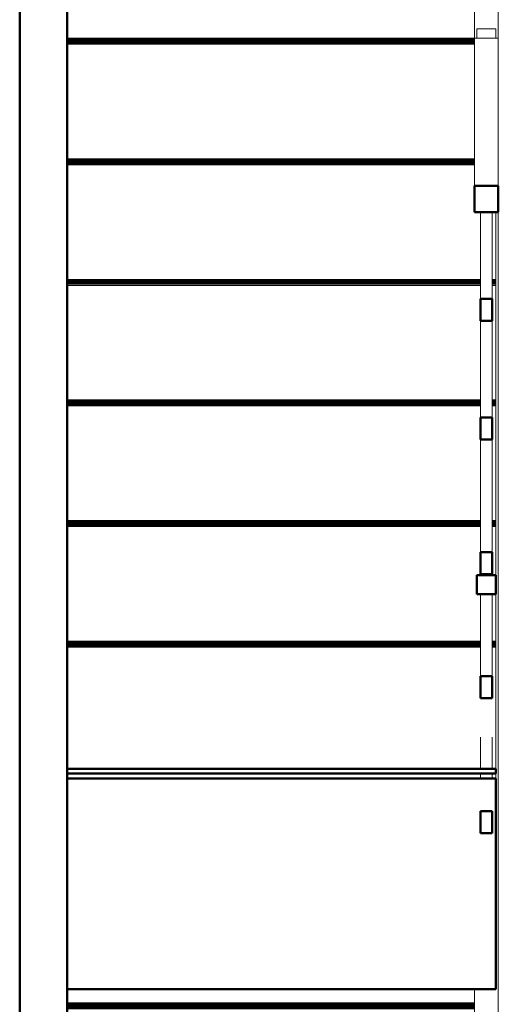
# Model space of a CAD drawing. Header units: millimetres. Extents: x 25703 to 50721, y 2709 to 39176.
# Tile 7 of 65: x 31563 to 32568, y 31584 to 33652. Entities that reach past the tile are written whole.
import ezdxf

# ---------------------------------------------------------------- set-up
doc = ezdxf.new("R2010")
doc.units = ezdxf.units.MM
for name, color, linetype, lineweight in [('A-PART-____-MCUT', 2, 'Continuous', 50), ('A-PART-____-OTLN', 2, 'Continuous', 20), ('A-WALL-____-MCUT', 113, 'Continuous', 50), ('A-WALL-____-OTLN', 113, 'Continuous', 20), ('S-STRS-____-MCUT', 31, 'Continuous', 50), ('S-STRS-____-OTLN', 31, 'Continuous', 20), ('Ограждение', 7, 'Continuous', 20)]:
    doc.layers.add(name, color=color, linetype=linetype, lineweight=lineweight)

# ---------------------------------------------------------------- blocks, each defined once
blk = doc.blocks.new('Прямая форма - V line-608724-В_Этаж 02_Вентиляция')
at = {"layer": 'Ограждение', "color": 253}
for p, q in [((155, 2245.6), (205, 2245.6)), ((155, 2245.6), (155, 365.7)), ((205, 2245.6), (205, 1997.4))]:
    blk.add_line(p, q, dxfattribs=at)
blk = doc.blocks.new('Прямая форма - Steel - Structural-608725-В_Этаж 02_Вентиляция')
blk.add_blockref('Прямая форма - V line-608724-В_Этаж 02_Вентиляция', (0, 0))
blk = doc.blocks.new('Прямая форма - V line-608736-В_Этаж 02_Вентиляция')
at = {"layer": 'Ограждение', "color": 253}
for p, q in [((155, -168.1), (155, 0)), ((205, -168.1), (205, 0)), ((205, -168.1), (155, -168.1))]:
    blk.add_line(p, q, dxfattribs=at)
blk = doc.blocks.new('Прямая форма - Steel - Structural-608737-В_Этаж 02_Вентиляция')
blk.add_blockref('Прямая форма - V line-608736-В_Этаж 02_Вентиляция', (0, 0))
blk = doc.blocks.new('Прямая форма - RAILING - 017-608760-В_Этаж 02_Вентиляция')
for name in ['Прямая форма - Steel - Structural-608725-В_Этаж 02_Вентиляция', 'Прямая форма - Steel - Structural-608737-В_Этаж 02_Вентиляция']:
    blk.add_blockref(name, (0, 0))
blk = doc.blocks.new('Family - V line-609107-В_Этаж 02_Вентиляция')
at = {"layer": 'S-STRS-____-OTLN', "color": 253}
for p, q in [((-695, 2005.5), (160, 2005.5)), ((-695, 2003.3), (160, 2003.3)), ((-695, 2001.2), (160, 2001.2)), ((-695, 1999.2), (160, 1999.2)), ((-695, 1997.4), (160, 1997.4)), ((-695, 1995.9), (160, 1995.9)), ((-695, 1994.6), (160, 1994.6)), ((-695, 1993.7), (160, 1993.7)), ((-695, 1993.2), (160, 1993.2)), ((-695, 1993), (160, 1993))]:
    blk.add_line(p, q, dxfattribs=at)
blk = doc.blocks.new('Family - Timber - Floor-609108-В_Этаж 02_Вентиляция')
blk.add_blockref('Family - V line-609107-В_Этаж 02_Вентиляция', (0, 0))
blk = doc.blocks.new('Family - STAIR - 001-609129-В_Этаж 02_Вентиляция')
blk.add_blockref('Family - Timber - Floor-609108-В_Этаж 02_Вентиляция', (0, 0))
blk = doc.blocks.new('Прямая форма - V line-610384-В_Этаж 02_Вентиляция')
at = {"layer": 'A-WALL-____-MCUT', "color": 9}
for p, q in [((3330, 0), (100, 0)), ((100, -100), (3330, -100))]:
    blk.add_line(p, q, dxfattribs=at)
blk = doc.blocks.new('Прямая форма - SW - 014-610385-В_Этаж 02_Вентиляция')
blk.add_blockref('Прямая форма - V line-610384-В_Этаж 02_Вентиляция', (0, 0))
blk = doc.blocks.new('Family - V line-611168-В_Этаж 02_Вентиляция')
at = {"layer": 'S-STRS-____-OTLN', "color": 253}
for p, q in [((-740, 1501.3), (-740, 1245.5)), ((-740, 1245.5), (-732.5, 1245.5)), ((-740, 1243.3), (-740, 1245.5)), ((-740, 1241.2), (-740, 1243.3)), ((-740, 1243.3), (-732.5, 1243.3)), ((-740, 1239.2), (-740, 1241.2)), ((-740, 1241.2), (-732.5, 1241.2)), ((-707.5, 1245.5), (160, 1245.5)), ((-707.5, 1243.3), (160, 1243.3)), ((-707.5, 1241.2), (160, 1241.2)), ((-740, 1237.4), (-740, 1239.2)), ((-740, 1239.2), (-732.5, 1239.2)), ((-740, 1235.9), (-740, 1237.4)), ((-740, 1237.4), (-732.5, 1237.4)), ((-740, 1234.6), (-740, 1235.9)), ((-740, 1235.9), (-732.5, 1235.9)), ((-740, 1233.7), (-740, 1234.6)), ((-740, 1234.6), (-732.5, 1234.6)), ((-740, 1233.2), (-740, 1233.7)), ((-740, 1233.7), (-732.5, 1233.7)), ((-740, 1233), (-740, 1233.2)), ((-740, 1233.2), (-732.5, 1233.2)), ((-740, 1233), (-732.5, 1233)), ((-707.5, 1239.2), (160, 1239.2)), ((-707.5, 1237.4), (160, 1237.4)), ((-707.5, 1235.9), (160, 1235.9)), ((-707.5, 1234.6), (160, 1234.6)), ((-707.5, 1233.7), (160, 1233.7)), ((-707.5, 1233.2), (160, 1233.2)), ((-707.5, 1233), (160, 1233))]:
    blk.add_line(p, q, dxfattribs=at)
blk = doc.blocks.new('Family - Timber - Floor-611169-В_Этаж 02_Вентиляция')
blk.add_blockref('Family - V line-611168-В_Этаж 02_Вентиляция', (0, 0))
blk = doc.blocks.new('Family - V line-611170-В_Этаж 02_Вентиляция')
at = {"layer": 'S-STRS-____-OTLN', "color": 253}
for p, q in [((-740, 979.6), (-740, 738.8)), ((-740, 738.8), (-732.5, 738.8)), ((-740, 736.6), (-740, 738.8)), ((-740, 734.5), (-740, 736.6)), ((-740, 736.6), (-732.5, 736.6)), ((-740, 732.6), (-740, 734.5)), ((-740, 734.5), (-732.5, 734.5)), ((-740, 730.8), (-740, 732.6)), ((-740, 732.6), (-732.5, 732.6)), ((-740, 729.2), (-740, 730.8)), ((-740, 730.8), (-732.5, 730.8)), ((-740, 728), (-740, 729.2)), ((-740, 729.2), (-732.5, 729.2)), ((-740, 727.1), (-740, 728)), ((-740, 728), (-732.5, 728)), ((-740, 726.5), (-740, 727.1)), ((-740, 727.1), (-732.5, 727.1)), ((-740, 726.3), (-740, 726.5)), ((-740, 726.5), (-732.5, 726.5)), ((-740, 726.3), (-732.5, 726.3)), ((-707.5, 738.8), (160, 738.8)), ((-707.5, 736.6), (160, 736.6)), ((-707.5, 734.5), (160, 734.5)), ((-707.5, 732.6), (160, 732.6)), ((-707.5, 730.8), (160, 730.8)), ((-707.5, 729.2), (160, 729.2)), ((-707.5, 728), (160, 728)), ((-707.5, 727.1), (160, 727.1)), ((-707.5, 726.5), (160, 726.5)), ((-707.5, 726.3), (160, 726.3))]:
    blk.add_line(p, q, dxfattribs=at)
blk = doc.blocks.new('Family - Timber - Floor-611171-В_Этаж 02_Вентиляция')
blk.add_blockref('Family - V line-611170-В_Этаж 02_Вентиляция', (0, 0))
blk = doc.blocks.new('Family - V line-611178-В_Этаж 02_Вентиляция')
at = {"layer": 'S-STRS-____-OTLN', "color": 253}
for p, q in [((-695, -21.2), (160, -21.2)), ((-695, -23.4), (160, -23.4)), ((-695, -25.5), (160, -25.5)), ((-695, -27.4), (160, -27.4)), ((-695, -29.2), (160, -29.2)), ((-695, -30.8), (160, -30.8)), ((-695, -32), (160, -32)), ((-695, -32.9), (160, -32.9)), ((-695, -33.5), (160, -33.5)), ((-695, -33.7), (160, -33.7))]:
    blk.add_line(p, q, dxfattribs=at)
blk = doc.blocks.new('Family - Timber - Floor-611179-В_Этаж 02_Вентиляция')
blk.add_blockref('Family - V line-611178-В_Этаж 02_Вентиляция', (0, 0))
blk = doc.blocks.new('Family - V line-611184-В_Этаж 02_Вентиляция')
at = {"layer": 'S-STRS-____-OTLN', "color": 253}
for p, q in [((-740, 473), (-740, 332)), ((-695, 232.1), (160, 232.1)), ((-695, 230), (160, 230)), ((-695, 227.9), (160, 227.9)), ((-695, 225.9), (160, 225.9)), ((-695, 224.1), (160, 224.1)), ((-695, 222.6), (160, 222.6)), ((-695, 221.3), (160, 221.3)), ((-695, 220.4), (160, 220.4)), ((-695, 219.8), (160, 219.8)), ((-695, 219.6), (160, 219.6))]:
    blk.add_line(p, q, dxfattribs=at)
blk = doc.blocks.new('Family - Timber - Floor-611185-В_Этаж 02_Вентиляция')
blk.add_blockref('Family - V line-611184-В_Этаж 02_Вентиляция', (0, 0))
blk = doc.blocks.new('Family - V line-611196-В_Этаж 02_Вентиляция')
at = {"layer": 'S-STRS-____-MCUT', "color": 9}
for p, q in [((160, 1511.3), (-740, 1511.3)), ((-740, 1511.3), (-740, 1501.3)), ((160, 1501.3), (160, 1511.3)), ((-740, 1501.3), (160, 1501.3))]:
    blk.add_line(p, q, dxfattribs=at)
blk = doc.blocks.new('Family - Timber - Floor-611197-В_Этаж 02_Вентиляция')
blk.add_blockref('Family - V line-611196-В_Этаж 02_Вентиляция', (0, 0))
blk = doc.blocks.new('Family - V line-611202-В_Этаж 02_Вентиляция')
at = {"layer": 'S-STRS-____-OTLN', "color": 253}
for p, q in [((-740, 726.3), (-740, 485.5)), ((-740, 485.5), (-732.5, 485.5)), ((-740, 483.3), (-740, 485.5)), ((-740, 481.2), (-740, 483.3)), ((-740, 483.3), (-732.5, 483.3)), ((-740, 479.2), (-740, 481.2)), ((-740, 481.2), (-732.5, 481.2)), ((-740, 477.4), (-740, 479.2)), ((-740, 479.2), (-732.5, 479.2)), ((-740, 475.9), (-740, 477.4)), ((-740, 477.4), (-732.5, 477.4)), ((-740, 474.6), (-740, 475.9)), ((-740, 475.9), (-732.5, 475.9)), ((-707.5, 485.5), (160, 485.5)), ((-707.5, 483.3), (160, 483.3)), ((-707.5, 481.2), (160, 481.2)), ((-707.5, 479.2), (160, 479.2)), ((-707.5, 477.4), (160, 477.4)), ((-707.5, 475.9), (160, 475.9)), ((-740, 473.7), (-740, 474.6)), ((-740, 474.6), (-732.5, 474.6)), ((-740, 473.2), (-740, 473.7)), ((-740, 473.7), (-732.5, 473.7)), ((-740, 473), (-740, 473.2)), ((-740, 473.2), (-732.5, 473.2)), ((-740, 473), (-732.5, 473)), ((-707.5, 474.6), (160, 474.6)), ((-707.5, 473.7), (160, 473.7)), ((-707.5, 473.2), (160, 473.2)), ((-707.5, 473), (160, 473))]:
    blk.add_line(p, q, dxfattribs=at)
blk = doc.blocks.new('Family - Timber - Floor-611203-В_Этаж 02_Вентиляция')
blk.add_blockref('Family - V line-611202-В_Этаж 02_Вентиляция', (0, 0))
blk = doc.blocks.new('Family - V line-611234-В_Этаж 02_Вентиляция')
at = {"layer": 'S-STRS-____-MCUT', "color": 9}
for p, q in [((-740, 1963.7), (-740, 1521.3)), ((160, 1963.7), (-740, 1963.7)), ((160, 1521.3), (160, 1963.7)), ((-740, 1521.3), (160, 1521.3))]:
    blk.add_line(p, q, dxfattribs=at)
at = {"layer": 'S-STRS-____-OTLN', "color": 253}
blk.add_line((-740, 1511.3), (-740, 1521.3), dxfattribs=at)
blk = doc.blocks.new('Family - Concrete - Structural-611235-В_Этаж 02_Вентиляция')
blk.add_blockref('Family - V line-611234-В_Этаж 02_Вентиляция', (0, 0))
blk = doc.blocks.new('Family - V line-611236-В_Этаж 02_Вентиляция')
at = {"layer": 'S-STRS-____-OTLN', "color": 253}
for p, q in [((-740, 1233), (-740, 1134.1)), ((-740, 1094.1), (-740, 992.1)), ((-740, 992.1), (-732.5, 992.1)), ((-740, 990), (-740, 992.1)), ((-740, 987.9), (-740, 990)), ((-740, 990), (-732.5, 990)), ((-740, 985.9), (-740, 987.9)), ((-740, 987.9), (-732.5, 987.9)), ((-740, 984.1), (-740, 985.9)), ((-740, 985.9), (-732.5, 985.9)), ((-740, 982.6), (-740, 984.1)), ((-740, 984.1), (-732.5, 984.1)), ((-740, 981.3), (-740, 982.6)), ((-740, 982.6), (-732.5, 982.6)), ((-740, 980.4), (-740, 981.3)), ((-740, 981.3), (-732.5, 981.3)), ((-740, 979.8), (-740, 980.4)), ((-740, 980.4), (-732.5, 980.4)), ((-740, 979.6), (-740, 979.8)), ((-740, 979.8), (-732.5, 979.8)), ((-740, 979.6), (-732.5, 979.6)), ((-707.5, 992.1), (160, 992.1)), ((-707.5, 990), (160, 990)), ((-707.5, 987.9), (160, 987.9)), ((-707.5, 985.9), (160, 985.9)), ((-707.5, 984.1), (160, 984.1)), ((-707.5, 982.6), (160, 982.6)), ((-707.5, 981.3), (160, 981.3)), ((-707.5, 980.4), (160, 980.4)), ((-707.5, 979.8), (160, 979.8)), ((-707.5, 979.6), (160, 979.6))]:
    blk.add_line(p, q, dxfattribs=at)
blk = doc.blocks.new('Family - Timber - Floor-611237-В_Этаж 02_Вентиляция')
blk.add_blockref('Family - V line-611236-В_Этаж 02_Вентиляция', (0, 0))
blk = doc.blocks.new('Family - STAIR - 001-611246-В_Этаж 02_Вентиляция')
for name in ['Family - Concrete - Structural-611235-В_Этаж 02_Вентиляция', 'Family - Timber - Floor-611197-В_Этаж 02_Вентиляция', 'Family - Timber - Floor-611169-В_Этаж 02_Вентиляция', 'Family - Timber - Floor-611237-В_Этаж 02_Вентиляция', 'Family - Timber - Floor-611171-В_Этаж 02_Вентиляция', 'Family - Timber - Floor-611203-В_Этаж 02_Вентиляция', 'Family - Timber - Floor-611185-В_Этаж 02_Вентиляция', 'Family - Timber - Floor-611179-В_Этаж 02_Вентиляция']:
    blk.add_blockref(name, (0, 0))
blk = doc.blocks.new('Family - V line-611248-В_Этаж 02_Вентиляция')
at = {"layer": 'A-PART-____-OTLN', "color": 253}
for p, q in [((-740, 1501.3), (-740, 1245.5)), ((-740, 1245.5), (-732.5, 1245.5)), ((-740, 1243.3), (-740, 1245.5)), ((-740, 1241.2), (-740, 1243.3)), ((-740, 1243.3), (-732.5, 1243.3)), ((-740, 1239.2), (-740, 1241.2)), ((-740, 1241.2), (-732.5, 1241.2)), ((-707.5, 1245.5), (160, 1245.5)), ((-707.5, 1243.3), (160, 1243.3)), ((-707.5, 1241.2), (160, 1241.2)), ((-740, 1237.4), (-740, 1239.2)), ((-740, 1239.2), (-732.5, 1239.2)), ((-740, 1235.9), (-740, 1237.4)), ((-740, 1237.4), (-732.5, 1237.4)), ((-740, 1234.6), (-740, 1235.9)), ((-740, 1235.9), (-732.5, 1235.9)), ((-740, 1233.7), (-740, 1234.6)), ((-740, 1234.6), (-732.5, 1234.6)), ((-740, 1233.2), (-740, 1233.7)), ((-740, 1233.7), (-732.5, 1233.7)), ((-740, 1233), (-740, 1233.2)), ((-740, 1233.2), (-732.5, 1233.2)), ((-740, 1233), (-732.5, 1233)), ((-707.5, 1239.2), (160, 1239.2)), ((-707.5, 1237.4), (160, 1237.4)), ((-707.5, 1235.9), (160, 1235.9)), ((-707.5, 1234.6), (160, 1234.6)), ((-707.5, 1233.7), (160, 1233.7)), ((-707.5, 1233.2), (160, 1233.2)), ((-707.5, 1233), (160, 1233))]:
    blk.add_line(p, q, dxfattribs=at)
blk = doc.blocks.new('Family - Timber - Floor-611249-В_Этаж 02_Вентиляция')
blk.add_blockref('Family - V line-611248-В_Этаж 02_Вентиляция', (0, 0))
blk = doc.blocks.new('Family - V line-611251-В_Этаж 02_Вентиляция')
at = {"layer": 'A-PART-____-OTLN', "color": 253}
for p, q in [((-740, 979.6), (-740, 738.8)), ((-740, 738.8), (-732.5, 738.8)), ((-740, 736.6), (-740, 738.8)), ((-740, 734.5), (-740, 736.6)), ((-740, 736.6), (-732.5, 736.6)), ((-740, 732.6), (-740, 734.5)), ((-740, 734.5), (-732.5, 734.5)), ((-740, 730.8), (-740, 732.6)), ((-740, 732.6), (-732.5, 732.6)), ((-740, 729.2), (-740, 730.8)), ((-740, 730.8), (-732.5, 730.8)), ((-740, 728), (-740, 729.2)), ((-740, 729.2), (-732.5, 729.2)), ((-740, 727.1), (-740, 728)), ((-740, 728), (-732.5, 728)), ((-740, 726.5), (-740, 727.1)), ((-740, 727.1), (-732.5, 727.1)), ((-740, 726.3), (-740, 726.5)), ((-740, 726.5), (-732.5, 726.5)), ((-740, 726.3), (-732.5, 726.3)), ((-707.5, 738.8), (160, 738.8)), ((-707.5, 736.6), (160, 736.6)), ((-707.5, 734.5), (160, 734.5)), ((-707.5, 732.6), (160, 732.6)), ((-707.5, 730.8), (160, 730.8)), ((-707.5, 729.2), (160, 729.2)), ((-707.5, 728), (160, 728)), ((-707.5, 727.1), (160, 727.1)), ((-707.5, 726.5), (160, 726.5)), ((-707.5, 726.3), (160, 726.3))]:
    blk.add_line(p, q, dxfattribs=at)
blk = doc.blocks.new('Family - Timber - Floor-611252-В_Этаж 02_Вентиляция')
blk.add_blockref('Family - V line-611251-В_Этаж 02_Вентиляция', (0, 0))
blk = doc.blocks.new('Family - V line-611263-В_Этаж 02_Вентиляция')
at = {"layer": 'A-PART-____-OTLN', "color": 253}
for p, q in [((-695, -21.2), (160, -21.2)), ((-695, -23.4), (160, -23.4)), ((-695, -25.5), (160, -25.5)), ((-695, -27.4), (160, -27.4)), ((-695, -29.2), (160, -29.2)), ((-695, -30.8), (160, -30.8)), ((-695, -32), (160, -32)), ((-695, -32.9), (160, -32.9)), ((-695, -33.5), (160, -33.5)), ((-695, -33.7), (160, -33.7))]:
    blk.add_line(p, q, dxfattribs=at)
blk = doc.blocks.new('Family - Timber - Floor-611264-В_Этаж 02_Вентиляция')
blk.add_blockref('Family - V line-611263-В_Этаж 02_Вентиляция', (0, 0))
blk = doc.blocks.new('Family - V line-611272-В_Этаж 02_Вентиляция')
at = {"layer": 'A-PART-____-OTLN', "color": 253}
for p, q in [((-740, 473), (-740, 332)), ((-695, 232.1), (160, 232.1)), ((-695, 230), (160, 230)), ((-695, 227.9), (160, 227.9)), ((-695, 225.9), (160, 225.9)), ((-695, 224.1), (160, 224.1)), ((-695, 222.6), (160, 222.6)), ((-695, 221.3), (160, 221.3)), ((-695, 220.4), (160, 220.4)), ((-695, 219.8), (160, 219.8)), ((-695, 219.6), (160, 219.6))]:
    blk.add_line(p, q, dxfattribs=at)
blk = doc.blocks.new('Family - Timber - Floor-611273-В_Этаж 02_Вентиляция')
blk.add_blockref('Family - V line-611272-В_Этаж 02_Вентиляция', (0, 0))
blk = doc.blocks.new('Family - V line-611290-В_Этаж 02_Вентиляция')
at = {"layer": 'A-PART-____-MCUT', "color": 9}
for p, q in [((160, 1511.3), (-740, 1511.3)), ((-740, 1511.3), (-740, 1501.3)), ((160, 1501.3), (160, 1511.3)), ((-740, 1501.3), (160, 1501.3))]:
    blk.add_line(p, q, dxfattribs=at)
blk = doc.blocks.new('Family - Timber - Floor-611291-В_Этаж 02_Вентиляция')
blk.add_blockref('Family - V line-611290-В_Этаж 02_Вентиляция', (0, 0))
blk = doc.blocks.new('Family - V line-611299-В_Этаж 02_Вентиляция')
at = {"layer": 'A-PART-____-OTLN', "color": 253}
for p, q in [((-740, 726.3), (-740, 485.5)), ((-740, 485.5), (-732.5, 485.5)), ((-740, 483.3), (-740, 485.5)), ((-740, 481.2), (-740, 483.3)), ((-740, 483.3), (-732.5, 483.3)), ((-740, 479.2), (-740, 481.2)), ((-740, 481.2), (-732.5, 481.2)), ((-740, 477.4), (-740, 479.2)), ((-740, 479.2), (-732.5, 479.2)), ((-740, 475.9), (-740, 477.4)), ((-740, 477.4), (-732.5, 477.4)), ((-740, 474.6), (-740, 475.9)), ((-740, 475.9), (-732.5, 475.9)), ((-707.5, 485.5), (160, 485.5)), ((-707.5, 483.3), (160, 483.3)), ((-707.5, 481.2), (160, 481.2)), ((-707.5, 479.2), (160, 479.2)), ((-707.5, 477.4), (160, 477.4)), ((-707.5, 475.9), (160, 475.9)), ((-740, 473.7), (-740, 474.6)), ((-740, 474.6), (-732.5, 474.6)), ((-740, 473.2), (-740, 473.7)), ((-740, 473.7), (-732.5, 473.7)), ((-740, 473), (-740, 473.2)), ((-740, 473.2), (-732.5, 473.2)), ((-740, 473), (-732.5, 473)), ((-707.5, 474.6), (160, 474.6)), ((-707.5, 473.7), (160, 473.7)), ((-707.5, 473.2), (160, 473.2)), ((-707.5, 473), (160, 473))]:
    blk.add_line(p, q, dxfattribs=at)
blk = doc.blocks.new('Family - Timber - Floor-611300-В_Этаж 02_Вентиляция')
blk.add_blockref('Family - V line-611299-В_Этаж 02_Вентиляция', (0, 0))
blk = doc.blocks.new('Family - V line-611347-В_Этаж 02_Вентиляция')
at = {"layer": 'A-PART-____-MCUT', "color": 9}
for p, q in [((-740, 1963.7), (-740, 1521.3)), ((160, 1963.7), (-740, 1963.7)), ((160, 1521.3), (160, 1963.7)), ((-740, 1521.3), (160, 1521.3))]:
    blk.add_line(p, q, dxfattribs=at)
at = {"layer": 'A-PART-____-OTLN', "color": 253}
blk.add_line((-740, 1511.3), (-740, 1521.3), dxfattribs=at)
blk = doc.blocks.new('Family - Concrete - Structural-611348-В_Этаж 02_Вентиляция')
blk.add_blockref('Family - V line-611347-В_Этаж 02_Вентиляция', (0, 0))
blk = doc.blocks.new('Family - V line-611350-В_Этаж 02_Вентиляция')
at = {"layer": 'A-PART-____-OTLN', "color": 253}
for p, q in [((-740, 1233), (-740, 1134.1)), ((-740, 1094.1), (-740, 992.1)), ((-740, 992.1), (-732.5, 992.1)), ((-740, 990), (-740, 992.1)), ((-740, 987.9), (-740, 990)), ((-740, 990), (-732.5, 990)), ((-740, 985.9), (-740, 987.9)), ((-740, 987.9), (-732.5, 987.9)), ((-740, 984.1), (-740, 985.9)), ((-740, 985.9), (-732.5, 985.9)), ((-740, 982.6), (-740, 984.1)), ((-740, 984.1), (-732.5, 984.1)), ((-740, 981.3), (-740, 982.6)), ((-740, 982.6), (-732.5, 982.6)), ((-740, 980.4), (-740, 981.3)), ((-740, 981.3), (-732.5, 981.3)), ((-740, 979.8), (-740, 980.4)), ((-740, 980.4), (-732.5, 980.4)), ((-740, 979.6), (-740, 979.8)), ((-740, 979.8), (-732.5, 979.8)), ((-740, 979.6), (-732.5, 979.6)), ((-707.5, 992.1), (160, 992.1)), ((-707.5, 990), (160, 990)), ((-707.5, 987.9), (160, 987.9)), ((-707.5, 985.9), (160, 985.9)), ((-707.5, 984.1), (160, 984.1)), ((-707.5, 982.6), (160, 982.6)), ((-707.5, 981.3), (160, 981.3)), ((-707.5, 980.4), (160, 980.4)), ((-707.5, 979.8), (160, 979.8)), ((-707.5, 979.6), (160, 979.6))]:
    blk.add_line(p, q, dxfattribs=at)
blk = doc.blocks.new('Family - Timber - Floor-611351-В_Этаж 02_Вентиляция')
blk.add_blockref('Family - V line-611350-В_Этаж 02_Вентиляция', (0, 0))
blk = doc.blocks.new('Прямая форма - V line-611394-В_Этаж 02_Вентиляция')
at = {"layer": 'Ограждение', "color": 9, "lineweight": 50}
for p, q in [((192.5, 1126.1), (167.5, 1126.1)), ((167.5, 1126.1), (167.5, 1080)), ((192.5, 1080), (192.5, 1126.1)), ((167.5, 1080), (192.5, 1080))]:
    blk.add_line(p, q, dxfattribs=at)
at = {"layer": 'Ограждение', "color": 253}
for p, q in [((167.5, 1080), (167.5, 843)), ((192.5, 843), (192.5, 1080))]:
    blk.add_line(p, q, dxfattribs=at)
blk = doc.blocks.new('Прямая форма - Steel - Stainless-611395-В_Этаж 02_Вентиляция')
blk.add_blockref('Прямая форма - V line-611394-В_Этаж 02_Вентиляция', (0, 0))
blk = doc.blocks.new('Прямая форма - V line-611400-В_Этаж 02_Вентиляция')
at = {"layer": 'Ограждение', "color": 9, "lineweight": 50}
for p, q in [((192.5, 1669.7), (167.5, 1669.7)), ((167.5, 1669.7), (167.5, 1623.6)), ((192.5, 1623.6), (192.5, 1669.7)), ((167.5, 1623.6), (192.5, 1623.6))]:
    blk.add_line(p, q, dxfattribs=at)
at = {"layer": 'Ограждение', "color": 253}
for p, q in [((167.5, 1555), (167.5, 1545)), ((192.5, 1545), (192.5, 1555)), ((167.5, 1535), (167.5, 1468.4)), ((192.5, 1468.4), (192.5, 1535))]:
    blk.add_line(p, q, dxfattribs=at)
blk = doc.blocks.new('Прямая форма - Steel - Stainless-611401-В_Этаж 02_Вентиляция')
blk.add_blockref('Прямая форма - V line-611400-В_Этаж 02_Вентиляция', (0, 0))
blk = doc.blocks.new('Прямая форма - V line-611402-В_Этаж 02_Вентиляция')
at = {"layer": 'Ограждение', "color": 9, "lineweight": 50}
for p, q in [((205, 365.7), (155, 365.7)), ((155, 365.7), (155, 310.3)), ((205, 310.3), (205, 365.7)), ((155, 310.3), (205, 310.3))]:
    blk.add_line(p, q, dxfattribs=at)
at = {"layer": 'Ограждение', "color": 253}
for p, q in [((155, 310.3), (155, 0)), ((205, 310.3), (205, 0)), ((205, 0), (155, 0))]:
    blk.add_line(p, q, dxfattribs=at)
blk = doc.blocks.new('Прямая форма - Steel - Structural-611403-В_Этаж 02_Вентиляция')
blk.add_blockref('Прямая форма - V line-611402-В_Этаж 02_Вентиляция', (0, 0))
blk = doc.blocks.new('Прямая форма - V line-611422-В_Этаж 02_Вентиляция')
at = {"layer": 'Ограждение', "color": 9, "lineweight": 50}
for p, q in [((200, 1167.8), (160, 1167.8)), ((160, 1167.8), (160, 1127.8)), ((200, 1127.8), (200, 1167.8)), ((160, 1127.8), (200, 1127.8))]:
    blk.add_line(p, q, dxfattribs=at)
blk = doc.blocks.new('Прямая форма - Steel - Structural-611423-В_Этаж 02_Вентиляция')
blk.add_blockref('Прямая форма - V line-611422-В_Этаж 02_Вентиляция', (0, 0))
blk = doc.blocks.new('Прямая форма - V line-611426-В_Этаж 02_Вентиляция')
at = {"layer": 'Ограждение', "color": 9, "lineweight": 50}
for p, q in [((192.5, 843), (167.5, 843)), ((167.5, 843), (167.5, 796.9)), ((192.5, 796.9), (192.5, 843)), ((167.5, 796.9), (192.5, 796.9))]:
    blk.add_line(p, q, dxfattribs=at)
at = {"layer": 'Ограждение', "color": 253}
for p, q in [((167.5, 796.9), (167.5, 593.8)), ((192.5, 593.8), (192.5, 796.9))]:
    blk.add_line(p, q, dxfattribs=at)
blk = doc.blocks.new('Прямая форма - Steel - Stainless-611427-В_Этаж 02_Вентиляция')
blk.add_blockref('Прямая форма - V line-611426-В_Этаж 02_Вентиляция', (0, 0))
blk = doc.blocks.new('Прямая форма - V line-611428-В_Этаж 02_Вентиляция')
at = {"layer": 'Ограждение', "color": 253}
for p, q in [((160, -20), (160, 0)), ((160, -20), (200, -20)), ((200, -20), (200, 0))]:
    blk.add_line(p, q, dxfattribs=at)
blk = doc.blocks.new('Прямая форма - Steel - Structural-611429-В_Этаж 02_Вентиляция')
blk.add_blockref('Прямая форма - V line-611428-В_Этаж 02_Вентиляция', (0, 0))
blk = doc.blocks.new('Прямая форма - V line-611430-В_Этаж 02_Вентиляция')
at = {"layer": 'Ограждение', "color": 9, "lineweight": 50}
for p, q in [((192.5, 1386.6), (167.5, 1386.6)), ((167.5, 1386.6), (167.5, 1340.4)), ((192.5, 1340.4), (192.5, 1386.6)), ((167.5, 1340.4), (192.5, 1340.4))]:
    blk.add_line(p, q, dxfattribs=at)
at = {"layer": 'Ограждение', "color": 253}
for p, q in [((167.5, 1340.4), (167.5, 1167.8)), ((192.5, 1167.8), (192.5, 1340.4)), ((167.5, 1127.8), (167.5, 1126.1)), ((192.5, 1126.1), (192.5, 1127.8))]:
    blk.add_line(p, q, dxfattribs=at)
blk = doc.blocks.new('Прямая форма - Steel - Stainless-611431-В_Этаж 02_Вентиляция')
blk.add_blockref('Прямая форма - V line-611430-В_Этаж 02_Вентиляция', (0, 0))
blk = doc.blocks.new('Прямая форма - V line-611432-В_Этаж 02_Вентиляция')
at = {"layer": 'Ограждение', "color": 9, "lineweight": 50}
for p, q in [((192.5, 593.8), (167.5, 593.8)), ((167.5, 593.8), (167.5, 547.7)), ((192.5, 547.7), (192.5, 593.8)), ((167.5, 547.7), (192.5, 547.7))]:
    blk.add_line(p, q, dxfattribs=at)
at = {"layer": 'Ограждение', "color": 253}
for p, q in [((167.5, 547.7), (167.5, 365.7)), ((192.5, 365.7), (192.5, 547.7))]:
    blk.add_line(p, q, dxfattribs=at)
blk = doc.blocks.new('Прямая форма - Steel - Stainless-611433-В_Этаж 02_Вентиляция')
blk.add_blockref('Прямая форма - V line-611432-В_Этаж 02_Вентиляция', (0, 0))
blk = doc.blocks.new('Прямая форма - RAILING - 016-611442-В_Этаж 02_Вентиляция')
for name in ['Прямая форма - Steel - Stainless-611401-В_Этаж 02_Вентиляция', 'Прямая форма - Steel - Stainless-611431-В_Этаж 02_Вентиляция', 'Прямая форма - Steel - Structural-611423-В_Этаж 02_Вентиляция', 'Прямая форма - Steel - Stainless-611395-В_Этаж 02_Вентиляция', 'Прямая форма - Steel - Stainless-611427-В_Этаж 02_Вентиляция', 'Прямая форма - Steel - Stainless-611433-В_Этаж 02_Вентиляция', 'Прямая форма - Steel - Structural-611403-В_Этаж 02_Вентиляция', 'Прямая форма - Steel - Structural-611429-В_Этаж 02_Вентиляция']:
    blk.add_blockref(name, (0, 0))
blk = doc.blocks.new('Family - V line-611450-В_Этаж 02_Вентиляция')
at = {"layer": 'A-PART-____-MCUT', "color": 9}
for p, q in [((192.5, 1126.1), (167.5, 1126.1)), ((167.5, 1126.1), (167.5, 1080)), ((192.5, 1080), (192.5, 1126.1)), ((167.5, 1080), (192.5, 1080))]:
    blk.add_line(p, q, dxfattribs=at)
at = {"layer": 'A-PART-____-OTLN', "color": 253}
for p, q in [((167.5, 1080), (167.5, 843)), ((192.5, 843), (192.5, 1080))]:
    blk.add_line(p, q, dxfattribs=at)
blk = doc.blocks.new('Family - Steel - Stainless-611451-В_Этаж 02_Вентиляция')
blk.add_blockref('Family - V line-611450-В_Этаж 02_Вентиляция', (0, 0))
blk = doc.blocks.new('Family - V line-611459-В_Этаж 02_Вентиляция')
at = {"layer": 'A-PART-____-MCUT', "color": 9}
for p, q in [((192.5, 1669.7), (167.5, 1669.7)), ((167.5, 1669.7), (167.5, 1623.6)), ((192.5, 1623.6), (192.5, 1669.7)), ((167.5, 1623.6), (192.5, 1623.6))]:
    blk.add_line(p, q, dxfattribs=at)
at = {"layer": 'A-PART-____-OTLN', "color": 253}
for p, q in [((167.5, 1555), (167.5, 1545)), ((192.5, 1545), (192.5, 1555)), ((167.5, 1535), (167.5, 1468.4)), ((192.5, 1468.4), (192.5, 1535))]:
    blk.add_line(p, q, dxfattribs=at)
blk = doc.blocks.new('Family - Steel - Stainless-611460-В_Этаж 02_Вентиляция')
blk.add_blockref('Family - V line-611459-В_Этаж 02_Вентиляция', (0, 0))
blk = doc.blocks.new('Family - V line-611462-В_Этаж 02_Вентиляция')
at = {"layer": 'A-PART-____-MCUT', "color": 9}
for p, q in [((205, 365.7), (155, 365.7)), ((155, 365.7), (155, 310.3)), ((205, 310.3), (205, 365.7)), ((155, 310.3), (205, 310.3))]:
    blk.add_line(p, q, dxfattribs=at)
at = {"layer": 'A-PART-____-OTLN', "color": 253}
for p, q in [((155, 310.3), (155, 0)), ((205, 310.3), (205, 0)), ((205, 0), (155, 0))]:
    blk.add_line(p, q, dxfattribs=at)
blk = doc.blocks.new('Family - Steel - Structural-611463-В_Этаж 02_Вентиляция')
blk.add_blockref('Family - V line-611462-В_Этаж 02_Вентиляция', (0, 0))
blk = doc.blocks.new('Family - V line-611492-В_Этаж 02_Вентиляция')
at = {"layer": 'A-PART-____-MCUT', "color": 9}
for p, q in [((200, 1167.8), (160, 1167.8)), ((160, 1167.8), (160, 1127.8)), ((200, 1127.8), (200, 1167.8)), ((160, 1127.8), (200, 1127.8))]:
    blk.add_line(p, q, dxfattribs=at)
blk = doc.blocks.new('Family - Steel - Structural-611493-В_Этаж 02_Вентиляция')
blk.add_blockref('Family - V line-611492-В_Этаж 02_Вентиляция', (0, 0))
blk = doc.blocks.new('Family - V line-611498-В_Этаж 02_Вентиляция')
at = {"layer": 'A-PART-____-MCUT', "color": 9}
for p, q in [((192.5, 843), (167.5, 843)), ((167.5, 843), (167.5, 796.9)), ((192.5, 796.9), (192.5, 843)), ((167.5, 796.9), (192.5, 796.9))]:
    blk.add_line(p, q, dxfattribs=at)
at = {"layer": 'A-PART-____-OTLN', "color": 253}
for p, q in [((167.5, 796.9), (167.5, 593.8)), ((192.5, 593.8), (192.5, 796.9))]:
    blk.add_line(p, q, dxfattribs=at)
blk = doc.blocks.new('Family - Steel - Stainless-611499-В_Этаж 02_Вентиляция')
blk.add_blockref('Family - V line-611498-В_Этаж 02_Вентиляция', (0, 0))
blk = doc.blocks.new('Family - V line-611501-В_Этаж 02_Вентиляция')
at = {"layer": 'A-PART-____-OTLN', "color": 253}
for p, q in [((160, -20), (160, 0)), ((160, -20), (200, -20)), ((200, -20), (200, 0))]:
    blk.add_line(p, q, dxfattribs=at)
blk = doc.blocks.new('Family - Steel - Structural-611502-В_Этаж 02_Вентиляция')
blk.add_blockref('Family - V line-611501-В_Этаж 02_Вентиляция', (0, 0))
blk = doc.blocks.new('Family - V line-611504-В_Этаж 02_Вентиляция')
at = {"layer": 'A-PART-____-MCUT', "color": 9}
for p, q in [((192.5, 1386.6), (167.5, 1386.6)), ((167.5, 1386.6), (167.5, 1340.4)), ((192.5, 1340.4), (192.5, 1386.6)), ((167.5, 1340.4), (192.5, 1340.4))]:
    blk.add_line(p, q, dxfattribs=at)
at = {"layer": 'A-PART-____-OTLN', "color": 253}
for p, q in [((167.5, 1340.4), (167.5, 1167.8)), ((192.5, 1167.8), (192.5, 1340.4)), ((167.5, 1127.8), (167.5, 1126.1)), ((192.5, 1126.1), (192.5, 1127.8))]:
    blk.add_line(p, q, dxfattribs=at)
blk = doc.blocks.new('Family - Steel - Stainless-611505-В_Этаж 02_Вентиляция')
blk.add_blockref('Family - V line-611504-В_Этаж 02_Вентиляция', (0, 0))
blk = doc.blocks.new('Family - V line-611507-В_Этаж 02_Вентиляция')
at = {"layer": 'A-PART-____-MCUT', "color": 9}
for p, q in [((192.5, 593.8), (167.5, 593.8)), ((167.5, 593.8), (167.5, 547.7)), ((192.5, 547.7), (192.5, 593.8)), ((167.5, 547.7), (192.5, 547.7))]:
    blk.add_line(p, q, dxfattribs=at)
at = {"layer": 'A-PART-____-OTLN', "color": 253}
for p, q in [((167.5, 547.7), (167.5, 365.7)), ((192.5, 365.7), (192.5, 547.7))]:
    blk.add_line(p, q, dxfattribs=at)
blk = doc.blocks.new('Family - Steel - Stainless-611508-В_Этаж 02_Вентиляция')
blk.add_blockref('Family - V line-611507-В_Этаж 02_Вентиляция', (0, 0))
blk = doc.blocks.new('V line_ifc_RVT-1-В_Этаж 02_Вентиляция')
at = {"layer": 'A-PART-____-OTLN', "color": 253, "lineweight": 20, "rotation": 180}
for name, p in [('Family - Timber - Floor-611264-В_Этаж 02_Вентиляция', (31823.2, 33579.5)), ('Family - Steel - Structural-611463-В_Этаж 02_Вентиляция', (32723.2, 33613.2)), ('Family - Steel - Structural-611502-В_Этаж 02_Вентиляция', (32723.2, 33613.2)), ('Family - Timber - Floor-611273-В_Этаж 02_Вентиляция', (31823.2, 33579.5)), ('Family - Steel - Stainless-611508-В_Этаж 02_Вентиляция', (32723.2, 33613.2)), ('Family - Timber - Floor-611300-В_Этаж 02_Вентиляция', (31823.2, 33579.5)), ('Family - Steel - Stainless-611499-В_Этаж 02_Вентиляция', (32723.2, 33613.2)), ('Family - Timber - Floor-611252-В_Этаж 02_Вентиляция', (31823.2, 33579.5)), ('Family - Steel - Stainless-611451-В_Этаж 02_Вентиляция', (32723.2, 33613.2)), ('Family - Timber - Floor-611351-В_Этаж 02_Вентиляция', (31823.2, 33579.5)), ('Family - Steel - Structural-611493-В_Этаж 02_Вентиляция', (32723.2, 33613.2)), ('Family - Steel - Stainless-611505-В_Этаж 02_Вентиляция', (32723.2, 33613.2)), ('Family - Timber - Floor-611249-В_Этаж 02_Вентиляция', (31823.2, 33579.5)), ('Family - Steel - Stainless-611460-В_Этаж 02_Вентиляция', (32723.2, 33613.2)), ('Family - Timber - Floor-611291-В_Этаж 02_Вентиляция', (31823.2, 33579.5)), ('Family - Concrete - Structural-611348-В_Этаж 02_Вентиляция', (31823.2, 33579.5))]:
    blk.add_blockref(name, p, dxfattribs=at)
at = {"layer": 'A-WALL-____-OTLN', "color": 253, "lineweight": 20, "rotation": 270}
blk.add_blockref('Прямая форма - SW - 014-610385-В_Этаж 02_Вентиляция', (31663.2, 33767.6), dxfattribs=at)
at = {"layer": 'S-STRS-____-OTLN', "color": 253, "lineweight": 20, "rotation": 180}
for name in ['Family - STAIR - 001-609129-В_Этаж 02_Вентиляция', 'Family - STAIR - 001-611246-В_Этаж 02_Вентиляция']:
    blk.add_blockref(name, (31823.2, 33579.5), dxfattribs=at)
at = {"layer": 'Ограждение', "color": 253, "lineweight": 20, "rotation": 180}
for name in ['Прямая форма - RAILING - 017-608760-В_Этаж 02_Вентиляция', 'Прямая форма - RAILING - 016-611442-В_Этаж 02_Вентиляция']:
    blk.add_blockref(name, (32723.2, 33613.2), dxfattribs=at)

msp = doc.modelspace()

# ---------------------------------------------------------------- block references
at = {"lineweight": 9}
msp.add_blockref('V line_ifc_RVT-1-В_Этаж 02_Вентиляция', (0, 0), dxfattribs=at)

doc.saveas('drawing.dxf')
